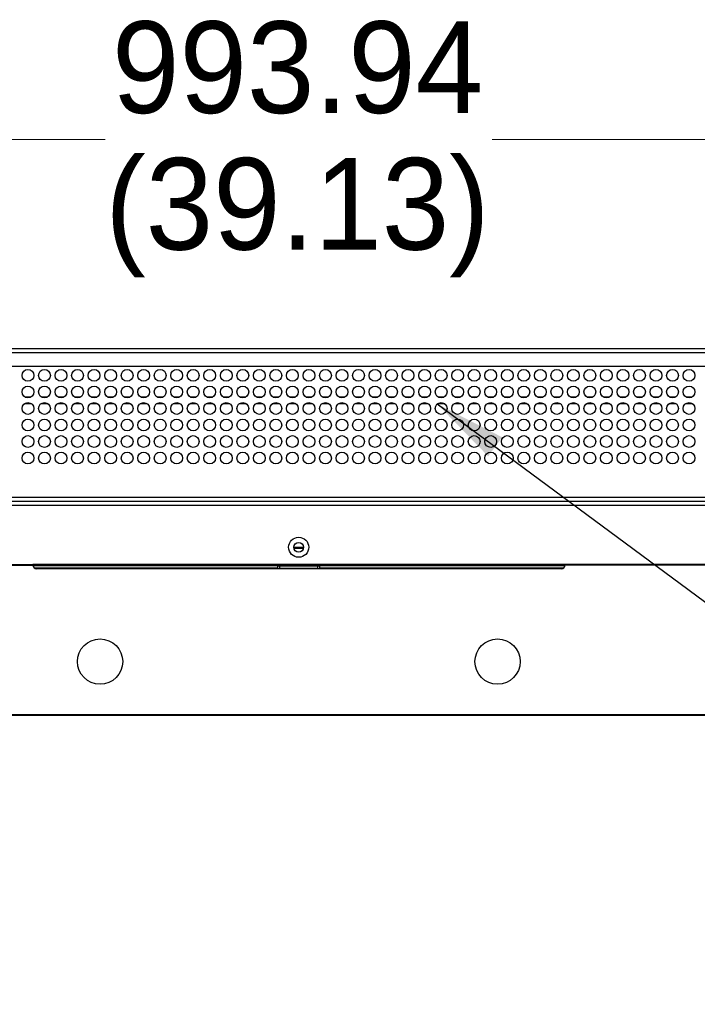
# Model space of a CAD drawing. Header units: millimetres. Extents: x 0 to 1118, y 0 to 864.
# Tile 24 of 65: x 303 to 346, y 585 to 648. Entities that reach past the tile are written whole.
import ezdxf

# ---------------------------------------------------------------- set-up
doc = ezdxf.new("R2010")
doc.units = ezdxf.units.MM
doc.styles.add('SLDTEXTSTYLE0', font='ARIAL.TTF', dxfattribs={"width": 0.948})
doc.styles.get("Standard").update_dxf_attribs({"font": 'ARIAL.TTF'})
doc.dimstyles.new('SLDDIMSTYLE0', dxfattribs={"dimtxt": 5.650301, "dimasz": 4.572, "dimexe": 0, "dimexo": 0.0625, "dimgap": 1.412575, "dimtad": 0, "dimtih": 1, "dimtoh": 1, "dimlfac": 4, "dimrnd": 1e-09, "dimzin": 12, "dimdsep": 46, "dimtxsty": 'SLDTEXTSTYLE0', "dimsah": 1, "dimcen": 0.09, "dimadec": 0, "dimazin": 3, "dimtfac": 1, "dimtofl": 0, "dimtmove": 0, "dimatfit": 3, "dimfxl": 1, "dimfrac": 2, "dimtolj": 1, "dimtzin": 12, "dimarcsym": 0})
doc.dimstyles.new('SLDDIMSTYLE2', dxfattribs={"dimtxt": 0.18, "dimasz": 4.572, "dimexe": 0, "dimexo": 0.0625, "dimgap": 0, "dimtad": 0, "dimtih": 1, "dimtoh": 1, "dimdec": 0, "dimrnd": 1e-09, "dimzin": 0, "dimdsep": 46, "dimtxsty": 'STANDARD', "dimsah": 1, "dimcen": 0.09, "dimadec": 0, "dimazin": 0, "dimtfac": 4.572, "dimtdec": 0, "dimtofl": 0, "dimtmove": 0, "dimatfit": 3, "dimfxl": 1, "dimfrac": 2, "dimtolj": 1, "dimtzin": 0, "dimarcsym": 0})

# ---------------------------------------------------------------- blocks, each defined once
blk = doc.blocks.new('_D_6')
at = {"color": 7, "linetype": 'Continuous', "lineweight": 0}
for p, q in [((196.25, 628.034), (196.25, 641.567)), ((444.735, 628.034), (444.735, 641.567)), ((196.25, 639.967), (308.204, 639.967)), ((444.735, 639.967), (332.781, 639.967))]:
    blk.add_line(p, q, dxfattribs=at)
for points in [[(196.25, 639.967), (200.822, 639.205), (200.822, 640.729)], [(444.735, 639.967), (440.163, 640.729), (440.163, 639.205)]]:
    blk.add_solid(points, dxfattribs=at)
at = {"color": 7, "linetype": 'Continuous', "lineweight": 0, "char_height": 5.8208, "attachment_point": 1, "style": 'SLDTEXTSTYLE0'}
for s, insert in [('993.94', (308.635, 647.47)), ('(39.13)', (308.204, 638.793))]:
    blk.add_mtext(s, dxfattribs=dict(at, insert=insert))

msp = doc.modelspace()

# ---------------------------------------------------------------- linework, layer by layer
at = {"color": 7, "linetype": 'Continuous', "lineweight": 30}
for p, q in [((196.4997, 626.6837), (376.9922, 626.6837)), ((196.6765, 626.4337), (376.9922, 626.4337)), ((376.4922, 625.5587), (196.6765, 625.5587)), ((471.3947, 616.9837), (169.5897, 616.9837)), ((169.7665, 616.7337), (471.2179, 616.7337)), ((174.1412, 612.9687), (303.5997, 612.9687)), ((174.1412, 612.9337), (303.6009, 612.9337)), ((303.5997, 612.9687), (303.5997, 612.9683)), ((303.5997, 612.9683), (303.5997, 612.951)), ((337.4235, 612.9687), (303.6003, 612.9687)), ((303.6009, 612.9337), (305.3984, 612.9337)), ((319.1747, 612.8837), (303.6112, 612.8837)), ((305.3984, 612.8837), (305.3984, 612.9687)), ((312.8984, 612.8837), (312.8984, 612.9687)), ((312.8984, 612.9337), (328.1234, 612.9337)), ((319.2997, 612.8837), (321.6997, 612.8837)), ((319.2997, 612.7337), (319.2997, 612.8837)), ((321.6997, 612.7337), (321.6997, 612.8837)), ((337.4132, 612.8837), (321.8247, 612.8837)), ((328.1234, 612.8837), (328.1234, 612.9687)), ((335.6234, 612.8837), (335.6234, 612.9687)), ((335.6234, 612.9337), (337.4234, 612.9337)), ((466.8436, 612.9337), (337.4234, 612.9337)), ((337.4247, 612.9683), (337.4247, 612.9687)), ((466.8436, 612.9687), (337.4247, 612.9687)), ((337.1747, 612.7087), (303.8497, 612.7087)), ((319.1747, 612.7087), (319.1747, 612.7337)), ((319.2997, 612.7337), (321.6997, 612.7337)), ((321.8247, 612.7337), (321.8247, 612.7087)), ((169.2234, 603.4462), (471.776, 603.4462)), ((169.2234, 603.4087), (471.776, 603.4087)), ((172.9747, 603.4587), (468.0247, 603.4587))]:
    msp.add_line(p, q, dxfattribs=at)
at = {"color": 8, "linetype": 'Continuous', "lineweight": 30}
for p, q in [((303.4485, 623.5928), (303.1358, 623.5928)), ((304.4985, 623.5928), (304.1858, 623.5928)), ((305.5485, 623.5928), (305.2358, 623.5928)), ((306.5985, 623.5928), (306.2858, 623.5928)), ((307.6485, 623.5928), (307.3358, 623.5928)), ((308.6985, 623.5928), (308.3858, 623.5928)), ((309.7485, 623.5928), (309.4358, 623.5928)), ((310.7985, 623.5928), (310.4858, 623.5928)), ((311.8485, 623.5928), (311.5358, 623.5928)), ((312.8985, 623.5928), (312.5858, 623.5928)), ((313.9485, 623.5928), (313.6358, 623.5928)), ((314.9985, 623.5928), (314.6858, 623.5928)), ((316.0485, 623.5928), (315.7358, 623.5928)), ((317.0985, 623.5928), (316.7858, 623.5928)), ((318.1485, 623.5928), (317.8358, 623.5928)), ((319.1985, 623.5928), (318.8858, 623.5928)), ((320.2485, 623.5928), (319.9358, 623.5928)), ((321.2985, 623.5928), (320.9858, 623.5928)), ((322.3485, 623.5928), (322.0358, 623.5928)), ((323.3985, 623.5928), (323.0858, 623.5928)), ((324.4485, 623.5928), (324.1358, 623.5928)), ((325.4985, 623.5928), (325.1858, 623.5928)), ((326.5485, 623.5928), (326.2358, 623.5928)), ((327.5985, 623.5928), (327.2858, 623.5928)), ((328.6485, 623.5928), (328.3358, 623.5928)), ((329.6985, 623.5928), (329.3858, 623.5928)), ((330.7485, 623.5928), (330.4358, 623.5928)), ((331.7985, 623.5928), (331.4858, 623.5928)), ((332.8485, 623.5928), (332.5358, 623.5928)), ((333.8985, 623.5928), (333.5858, 623.5928)), ((334.9485, 623.5928), (334.6358, 623.5928)), ((335.9985, 623.5928), (335.6858, 623.5928)), ((337.0485, 623.5928), (336.7358, 623.5928)), ((338.0985, 623.5928), (337.7858, 623.5928)), ((339.1485, 623.5928), (338.8358, 623.5928)), ((340.1985, 623.5928), (339.8858, 623.5928)), ((341.2485, 623.5928), (340.9358, 623.5928)), ((342.2985, 623.5928), (341.9858, 623.5928)), ((343.3485, 623.5928), (343.0358, 623.5928)), ((344.3985, 623.5928), (344.0858, 623.5928)), ((345.4485, 623.5928), (345.1358, 623.5928)), ((303.5172, 623.1837), (303.0672, 623.1837)), ((304.5672, 623.1837), (304.1172, 623.1837)), ((305.6172, 623.1837), (305.1672, 623.1837)), ((306.6672, 623.1837), (306.2172, 623.1837)), ((307.7172, 623.1837), (307.2672, 623.1837)), ((308.7672, 623.1837), (308.3172, 623.1837)), ((309.8172, 623.1837), (309.3672, 623.1837)), ((310.8672, 623.1837), (310.4172, 623.1837)), ((311.9172, 623.1837), (311.4672, 623.1837)), ((312.9672, 623.1837), (312.5172, 623.1837)), ((314.0172, 623.1837), (313.5672, 623.1837)), ((315.0672, 623.1837), (314.6172, 623.1837)), ((316.1172, 623.1837), (315.6672, 623.1837)), ((317.1672, 623.1837), (316.7172, 623.1837)), ((318.2172, 623.1837), (317.7672, 623.1837)), ((319.2672, 623.1837), (318.8172, 623.1837)), ((320.3172, 623.1837), (319.8672, 623.1837)), ((321.3672, 623.1837), (320.9172, 623.1837)), ((322.4172, 623.1837), (321.9672, 623.1837)), ((323.4672, 623.1837), (323.0172, 623.1837)), ((324.5172, 623.1837), (324.0672, 623.1837)), ((325.5672, 623.1837), (325.1172, 623.1837)), ((326.6172, 623.1837), (326.1672, 623.1837)), ((327.6672, 623.1837), (327.2172, 623.1837)), ((328.7172, 623.1837), (328.2672, 623.1837)), ((329.7672, 623.1837), (329.3172, 623.1837)), ((330.8172, 623.1837), (330.3672, 623.1837)), ((331.8672, 623.1837), (331.4172, 623.1837)), ((332.9172, 623.1837), (332.4672, 623.1837)), ((333.9672, 623.1837), (333.5172, 623.1837)), ((335.0172, 623.1837), (334.5672, 623.1837)), ((336.0672, 623.1837), (335.6172, 623.1837)), ((337.1172, 623.1837), (336.6672, 623.1837)), ((338.1672, 623.1837), (337.7172, 623.1837)), ((339.2172, 623.1837), (338.7672, 623.1837)), ((340.2672, 623.1837), (339.8172, 623.1837)), ((341.3172, 623.1837), (340.8672, 623.1837)), ((342.3672, 623.1837), (341.9172, 623.1837)), ((343.4172, 623.1837), (342.9672, 623.1837)), ((344.4672, 623.1837), (344.0172, 623.1837)), ((345.5172, 623.1837), (345.0672, 623.1837)), ((379.0576, 617.2337), (199.1747, 617.2337)), ((320.7927, 613.9855), (320.1917, 613.9855)), ((319.1747, 612.7337), (303.7407, 612.7337)), ((337.2837, 612.7337), (321.8247, 612.7337))]:
    msp.add_line(p, q, dxfattribs=at)
at = {"color": 7, "linetype": 'Continuous', "lineweight": 30}
for centre, radius in [((303.2922, 624.9837), 0.375), ((304.3422, 624.9837), 0.375), ((305.3922, 624.9837), 0.375), ((306.4422, 624.9837), 0.375), ((307.4922, 624.9837), 0.375), ((308.5422, 624.9837), 0.375), ((309.5922, 624.9837), 0.375), ((310.6422, 624.9837), 0.375), ((311.6922, 624.9837), 0.375), ((312.7422, 624.9837), 0.375), ((313.7922, 624.9837), 0.375), ((314.8422, 624.9837), 0.375), ((315.8922, 624.9837), 0.375), ((316.9422, 624.9837), 0.375), ((317.9922, 624.9837), 0.375), ((319.0422, 624.9837), 0.375), ((320.0922, 624.9837), 0.375), ((321.1422, 624.9837), 0.375), ((322.1922, 624.9837), 0.375), ((323.2422, 624.9837), 0.375), ((324.2922, 624.9837), 0.375), ((325.3422, 624.9837), 0.375), ((326.3922, 624.9837), 0.375), ((327.4422, 624.9837), 0.375), ((328.4922, 624.9837), 0.375), ((329.5422, 624.9837), 0.375), ((330.5922, 624.9837), 0.375), ((331.6422, 624.9837), 0.375), ((332.6922, 624.9837), 0.375), ((333.7422, 624.9837), 0.375), ((334.7922, 624.9837), 0.375), ((335.8422, 624.9837), 0.375), ((336.8922, 624.9837), 0.375), ((337.9422, 624.9837), 0.375), ((338.9922, 624.9837), 0.375), ((340.0422, 624.9837), 0.375), ((341.0922, 624.9837), 0.375), ((342.1422, 624.9837), 0.375), ((343.1922, 624.9837), 0.375), ((344.2422, 624.9837), 0.375), ((345.2922, 624.9837), 0.375), ((303.2922, 623.9337), 0.375), ((304.3422, 623.9337), 0.375), ((305.3922, 623.9337), 0.375), ((306.4422, 623.9337), 0.375), ((307.4922, 623.9337), 0.375), ((308.5422, 623.9337), 0.375), ((309.5922, 623.9337), 0.375), ((310.6422, 623.9337), 0.375), ((311.6922, 623.9337), 0.375), ((312.7422, 623.9337), 0.375), ((313.7922, 623.9337), 0.375), ((314.8422, 623.9337), 0.375), ((315.8922, 623.9337), 0.375), ((316.9422, 623.9337), 0.375), ((317.9922, 623.9337), 0.375), ((319.0422, 623.9337), 0.375), ((320.0922, 623.9337), 0.375), ((321.1422, 623.9337), 0.375), ((322.1922, 623.9337), 0.375), ((323.2422, 623.9337), 0.375), ((324.2922, 623.9337), 0.375), ((325.3422, 623.9337), 0.375), ((326.3922, 623.9337), 0.375), ((327.4422, 623.9337), 0.375), ((328.4922, 623.9337), 0.375), ((329.5422, 623.9337), 0.375), ((330.5922, 623.9337), 0.375), ((331.6422, 623.9337), 0.375), ((332.6922, 623.9337), 0.375), ((333.7422, 623.9337), 0.375), ((334.7922, 623.9337), 0.375), ((335.8422, 623.9337), 0.375), ((336.8922, 623.9337), 0.375), ((337.9422, 623.9337), 0.375), ((338.9922, 623.9337), 0.375), ((340.0422, 623.9337), 0.375), ((341.0922, 623.9337), 0.375), ((342.1422, 623.9337), 0.375), ((343.1922, 623.9337), 0.375), ((344.2422, 623.9337), 0.375), ((345.2922, 623.9337), 0.375), ((303.2922, 622.8837), 0.375), ((304.3422, 622.8837), 0.375), ((305.3922, 622.8837), 0.375), ((306.4422, 622.8837), 0.375), ((307.4922, 622.8837), 0.375), ((308.5422, 622.8837), 0.375), ((309.5922, 622.8837), 0.375), ((310.6422, 622.8837), 0.375), ((311.6922, 622.8837), 0.375), ((312.7422, 622.8837), 0.375), ((313.7922, 622.8837), 0.375), ((314.8422, 622.8837), 0.375), ((315.8922, 622.8837), 0.375), ((316.9422, 622.8837), 0.375), ((317.9922, 622.8837), 0.375), ((319.0422, 622.8837), 0.375), ((320.0922, 622.8837), 0.375), ((321.1422, 622.8837), 0.375), ((322.1922, 622.8837), 0.375), ((323.2422, 622.8837), 0.375), ((324.2922, 622.8837), 0.375), ((325.3422, 622.8837), 0.375), ((326.3922, 622.8837), 0.375), ((327.4422, 622.8837), 0.375), ((328.4922, 622.8837), 0.375), ((329.5422, 622.8837), 0.375), ((330.5922, 622.8837), 0.375), ((331.6422, 622.8837), 0.375), ((332.6922, 622.8837), 0.375), ((333.7422, 622.8837), 0.375), ((334.7922, 622.8837), 0.375), ((335.8422, 622.8837), 0.375), ((336.8922, 622.8837), 0.375), ((337.9422, 622.8837), 0.375), ((338.9922, 622.8837), 0.375), ((340.0422, 622.8837), 0.375), ((341.0922, 622.8837), 0.375), ((342.1422, 622.8837), 0.375), ((343.1922, 622.8837), 0.375), ((344.2422, 622.8837), 0.375), ((345.2922, 622.8837), 0.375), ((303.2922, 621.8337), 0.375), ((304.3422, 621.8337), 0.375), ((305.3922, 621.8337), 0.375), ((306.4422, 621.8337), 0.375), ((307.4922, 621.8337), 0.375), ((308.5422, 621.8337), 0.375), ((309.5922, 621.8337), 0.375), ((310.6422, 621.8337), 0.375), ((311.6922, 621.8337), 0.375), ((312.7422, 621.8337), 0.375), ((313.7922, 621.8337), 0.375), ((314.8422, 621.8337), 0.375), ((315.8922, 621.8337), 0.375), ((316.9422, 621.8337), 0.375), ((317.9922, 621.8337), 0.375), ((319.0422, 621.8337), 0.375), ((320.0922, 621.8337), 0.375), ((321.1422, 621.8337), 0.375), ((322.1922, 621.8337), 0.375), ((323.2422, 621.8337), 0.375), ((324.2922, 621.8337), 0.375), ((325.3422, 621.8337), 0.375), ((326.3922, 621.8337), 0.375), ((327.4422, 621.8337), 0.375), ((328.4922, 621.8337), 0.375), ((329.5422, 621.8337), 0.375), ((330.5922, 621.8337), 0.375), ((331.6422, 621.8337), 0.375), ((332.6922, 621.8337), 0.375), ((333.7422, 621.8337), 0.375), ((334.7922, 621.8337), 0.375), ((335.8422, 621.8337), 0.375), ((336.8922, 621.8337), 0.375), ((337.9422, 621.8337), 0.375), ((338.9922, 621.8337), 0.375), ((340.0422, 621.8337), 0.375), ((341.0922, 621.8337), 0.375), ((342.1422, 621.8337), 0.375), ((343.1922, 621.8337), 0.375), ((344.2422, 621.8337), 0.375), ((345.2922, 621.8337), 0.375), ((303.2922, 620.7837), 0.375), ((304.3422, 620.7837), 0.375), ((305.3922, 620.7837), 0.375), ((306.4422, 620.7837), 0.375), ((307.4922, 620.7837), 0.375), ((308.5422, 620.7837), 0.375), ((309.5922, 620.7837), 0.375), ((310.6422, 620.7837), 0.375), ((311.6922, 620.7837), 0.375), ((312.7422, 620.7837), 0.375), ((313.7922, 620.7837), 0.375), ((314.8422, 620.7837), 0.375), ((315.8922, 620.7837), 0.375), ((316.9422, 620.7837), 0.375), ((317.9922, 620.7837), 0.375), ((319.0422, 620.7837), 0.375), ((320.0922, 620.7837), 0.375), ((321.1422, 620.7837), 0.375), ((322.1922, 620.7837), 0.375), ((323.2422, 620.7837), 0.375), ((324.2922, 620.7837), 0.375), ((325.3422, 620.7837), 0.375), ((326.3922, 620.7837), 0.375), ((327.4422, 620.7837), 0.375), ((328.4922, 620.7837), 0.375), ((329.5422, 620.7837), 0.375), ((330.5922, 620.7837), 0.375), ((331.6422, 620.7837), 0.375), ((332.6922, 620.7837), 0.375), ((333.7422, 620.7837), 0.375), ((334.7922, 620.7837), 0.375), ((335.8422, 620.7837), 0.375), ((336.8922, 620.7837), 0.375), ((337.9422, 620.7837), 0.375), ((338.9922, 620.7837), 0.375), ((340.0422, 620.7837), 0.375), ((341.0922, 620.7837), 0.375), ((342.1422, 620.7837), 0.375), ((343.1922, 620.7837), 0.375), ((344.2422, 620.7837), 0.375), ((345.2922, 620.7837), 0.375), ((303.2922, 619.7337), 0.375), ((304.3422, 619.7337), 0.375), ((305.3922, 619.7337), 0.375), ((306.4422, 619.7337), 0.375), ((307.4922, 619.7337), 0.375), ((308.5422, 619.7337), 0.375), ((309.5922, 619.7337), 0.375), ((310.6422, 619.7337), 0.375), ((311.6922, 619.7337), 0.375), ((312.7422, 619.7337), 0.375), ((313.7922, 619.7337), 0.375), ((314.8422, 619.7337), 0.375), ((315.8922, 619.7337), 0.375), ((316.9422, 619.7337), 0.375), ((317.9922, 619.7337), 0.375), ((319.0422, 619.7337), 0.375), ((320.0922, 619.7337), 0.375), ((321.1422, 619.7337), 0.375), ((322.1922, 619.7337), 0.375), ((323.2422, 619.7337), 0.375), ((324.2922, 619.7337), 0.375), ((325.3422, 619.7337), 0.375), ((326.3922, 619.7337), 0.375), ((327.4422, 619.7337), 0.375), ((328.4922, 619.7337), 0.375), ((329.5422, 619.7337), 0.375), ((330.5922, 619.7337), 0.375), ((331.6422, 619.7337), 0.375), ((332.6922, 619.7337), 0.375), ((333.7422, 619.7337), 0.375), ((334.7922, 619.7337), 0.375), ((335.8422, 619.7337), 0.375), ((336.8922, 619.7337), 0.375), ((337.9422, 619.7337), 0.375), ((338.9922, 619.7337), 0.375), ((340.0422, 619.7337), 0.375), ((341.0922, 619.7337), 0.375), ((342.1422, 619.7337), 0.375), ((343.1922, 619.7337), 0.375), ((344.2422, 619.7337), 0.375), ((345.2922, 619.7337), 0.375), ((320.4922, 614.0712), 0.6375), ((320.4922, 614.0712), 0.3125), ((307.8747, 606.8087), 1.4375), ((333.1247, 606.8087), 1.4375)]:
    msp.add_circle(centre, radius, dxfattribs=at)
for centre, start, end in [((303.8497, 612.9587), 185.73917, 270), ((337.1747, 612.9587), 270, 354.26083)]:
    msp.add_arc(centre, 0.25, start, end, dxfattribs=at)
for points, knots in [([(320.8007, 614.0587), (320.6998, 614.0587), (320.4938, 614.0587), (320.2879, 614.0587), (320.1829, 614.0587)], [0, 0, 0, 0, 0.4899219, 1, 1, 1, 1]), ([(303.6009, 612.9337), (303.6008, 612.9376), (303.6004, 612.9455), (303.6, 612.956), (303.5998, 612.9639), (303.5997, 612.9674), (303.5997, 612.9682), (303.5997, 612.9683)], [0, 0, 0, 0, 0.2363227, 0.4725744, 0.7086753, 0.9446374, 1, 1, 1, 1]), ([(319.1747, 612.7337), (319.1747, 612.7533), (319.1747, 612.7927), (319.1747, 612.8422), (319.1747, 612.8769), (319.1747, 612.8814), (319.1747, 612.8837)], [0, 0, 0, 0, 0.2500004, 0.4999981, 0.7500113, 1, 1, 1, 1]), ([(319.1747, 612.8837), (319.1766, 612.8837), (319.1803, 612.8837), (319.2092, 612.8837), (319.2506, 612.8837), (319.2833, 612.8837), (319.2997, 612.8837)], [0, 0, 0, 0, 0.24998856, 0.4999932, 0.74999868, 1, 1, 1, 1]), ([(321.6997, 612.8837), (321.7161, 612.8837), (321.7488, 612.8837), (321.7902, 612.8837), (321.8191, 612.8837), (321.8228, 612.8837), (321.8247, 612.8837)], [0, 0, 0, 0, 0.25000132, 0.5000068, 0.75001144, 1, 1, 1, 1]), ([(321.8247, 612.8837), (321.8247, 612.8814), (321.8247, 612.8769), (321.8247, 612.8422), (321.8247, 612.7927), (321.8247, 612.7533), (321.8247, 612.7337)], [0, 0, 0, 0, 0.2499887, 0.5000019, 0.7499996, 1, 1, 1, 1]), ([(337.4247, 612.9683), (337.4247, 612.9674), (337.4247, 612.9655), (337.4244, 612.9581), (337.4241, 612.9482), (337.4237, 612.9395), (337.4235, 612.9346), (337.4234, 612.9337)], [0, 0, 0, 0, 0.235878, 0.4717642, 0.7076537, 0.9437269, 1, 1, 1, 1])]:
    msp.add_open_spline(points, degree=3, knots=knots, dxfattribs=at)

# ---------------------------------------------------------------- dimensions: what is measured, and where the dimension line sits
at = {"color": 7, "linetype": 'Continuous', "lineweight": 0}
dim = msp.add_linear_dim(base=(444.7347, 639.967), p1=(196.2497, 626.4337), p2=(444.7347, 626.4337), angle=0, text='<>\\P(39.13)', dimstyle='SLDDIMSTYLE0', dxfattribs=at)
dim.commit()
dim.dimension.update_dxf_attribs({"geometry": '_D_6', "text_midpoint": (320.4922, 639.967), "dimtype": 160})

# ---------------------------------------------------------------- leaders
msp.add_leader([(329.2996, 623.1697), (380.8725, 585.047)], dimstyle='SLDDIMSTYLE2', dxfattribs=at)

doc.saveas('drawing.dxf')
